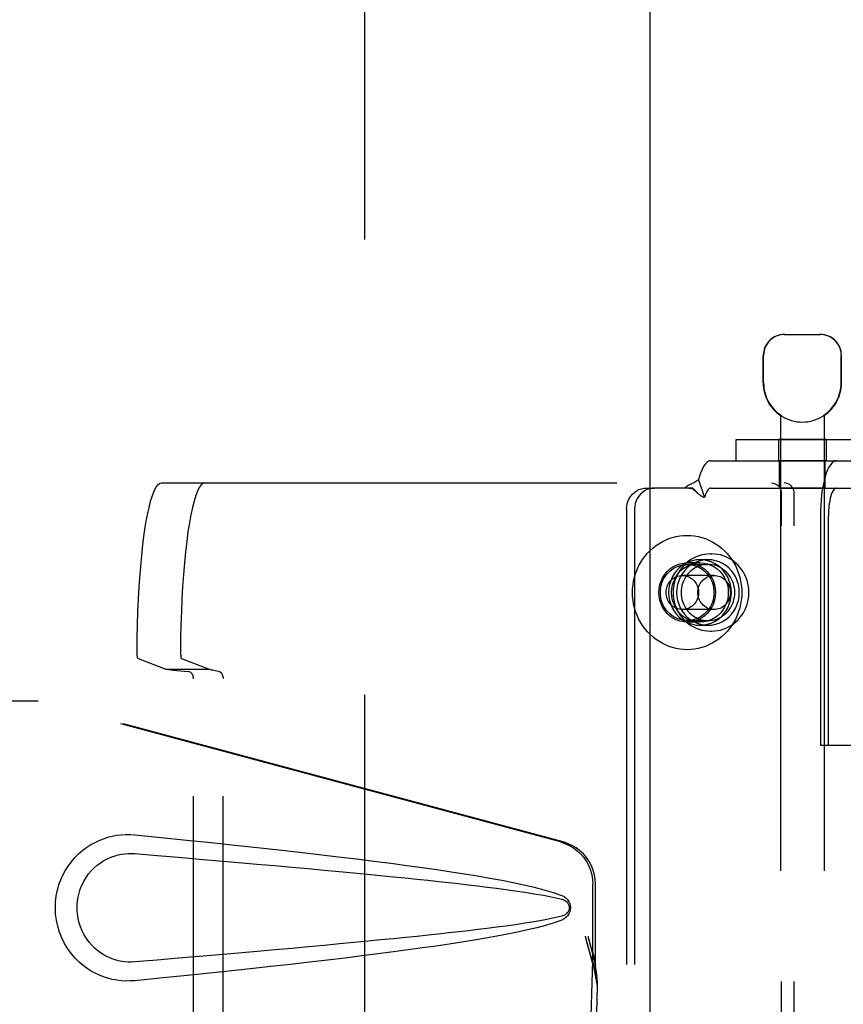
# Model space of a CAD drawing. Header units: inches. Extents: x 0 to 236, y 0 to 153.
# Tile 9 of 36: x 75.4 to 77.75, y 51.84 to 54.65. Entities that reach past the tile are written whole.
import ezdxf

# ---------------------------------------------------------------- set-up
doc = ezdxf.new("R2010")
doc.units = ezdxf.units.IN
doc.header["$LTSCALE"] = 12.986111
doc.header["$MEASUREMENT"] = 0
doc.linetypes.add('HIDDEN', pattern=[0.2, 0.1, -0.1])
doc.layers.get('0').update_dxf_attribs({"linetype": 'CONTINUOUS'})
doc.layers.add('02___PRT_ALL_AXES', color=7, linetype='CONTINUOUS')
doc.layers.add('DEFAULT_2', color=8, linetype='HIDDEN')

msp = doc.modelspace()

# ---------------------------------------------------------------- linework, layer by layer
at = {"color": 3, "linetype": 'Continuous'}
msp.add_line((77.1993, 92.0996), (77.1993, 11.8076), dxfattribs=at)
at = {"layer": '02___PRT_ALL_AXES', "color": 8, "linetype": 'HIDDEN'}
for p, q in [((77.5231, 53.6151), (77.5231, 53.6936)), ((77.7461, 53.6151), (77.7461, 53.6936)), ((77.5721, 53.5228), (77.5721, 50.0536)), ((77.5739, 53.5228), (77.5721, 53.5228)), ((77.5739, 53.5228), (77.5739, 53.5216)), ((77.6953, 53.5228), (77.6953, 53.5216)), ((77.6971, 53.5228), (77.6953, 53.5228)), ((77.6971, 53.5228), (77.6971, 50.0536)), ((77.5666, 53.4536), (77.5666, 53.3936)), ((77.7026, 53.4536), (77.5666, 53.4536)), ((77.7026, 53.4536), (77.7026, 53.3936)), ((77.7026, 53.3936), (77.5666, 53.3936)), ((77.5696, 53.3156), (77.5696, 53.3936)), ((77.6996, 53.3156), (77.6996, 53.3936)), ((77.6996, 53.3156), (77.5696, 53.3156)), ((77.3723, 53.1276), (77.3761, 53.1276)), ((77.3427, 53.1021), (77.3061, 53.1021)), ((77.3655, 53.1111), (77.3427, 53.1111)), ((77.3427, 52.9331), (77.3061, 52.9331)), ((77.3655, 52.9241), (77.3427, 52.9241)), ((77.3723, 52.9076), (77.3761, 52.9076))]:
    msp.add_line(p, q, dxfattribs=at)
for points in [[(77.3061, 52.9331), (77.2955, 52.9339), (77.2852, 52.936), (77.2752, 52.9396), (77.2657, 52.9445), (77.2569, 52.9506), (77.249, 52.9579), (77.242, 52.9662), (77.2361, 52.9754), (77.2315, 52.9853), (77.2281, 52.9958), (77.226, 53.0066), (77.2253, 53.0176), (77.226, 53.0287), (77.2281, 53.0395), (77.2315, 53.05), (77.2361, 53.0599), (77.242, 53.0691), (77.249, 53.0774), (77.2569, 53.0847), (77.2657, 53.0908), (77.2752, 53.0957), (77.2852, 53.0993), (77.2955, 53.1014), (77.3061, 53.1021)], [(77.3427, 53.1111), (77.3318, 53.1104), (77.3213, 53.1084), (77.311, 53.1051), (77.3011, 53.1004), (77.2919, 53.0946), (77.2834, 53.0876), (77.2758, 53.0796), (77.2691, 53.0708), (77.2635, 53.0611), (77.2591, 53.0508), (77.2559, 53.04), (77.2539, 53.0289), (77.2533, 53.0176), (77.2539, 53.0064), (77.2559, 52.9953), (77.2591, 52.9845), (77.2635, 52.9742), (77.2691, 52.9645), (77.2758, 52.9556), (77.2834, 52.9477), (77.2919, 52.9407), (77.3011, 52.9349), (77.311, 52.9302), (77.3213, 52.9269), (77.3318, 52.9248), (77.3427, 52.9241)], [(77.3427, 52.9331), (77.332, 52.9339), (77.3218, 52.936), (77.3118, 52.9396), (77.3023, 52.9445), (77.2935, 52.9506), (77.2855, 52.9579), (77.2786, 52.9662), (77.2727, 52.9754), (77.268, 52.9853), (77.2646, 52.9958), (77.2626, 53.0066), (77.2619, 53.0176), (77.2626, 53.0287), (77.2646, 53.0395), (77.268, 53.05), (77.2727, 53.0599), (77.2786, 53.0691), (77.2855, 53.0774), (77.2935, 53.0847), (77.3023, 53.0908), (77.3118, 53.0957), (77.3218, 53.0993), (77.332, 53.1014), (77.3427, 53.1021)], [(77.3655, 53.1111), (77.3546, 53.1104), (77.3441, 53.1084), (77.3338, 53.1051), (77.3239, 53.1004), (77.3147, 53.0946), (77.3062, 53.0876), (77.2986, 53.0796), (77.2919, 53.0708), (77.2863, 53.0611), (77.2819, 53.0508), (77.2787, 53.04), (77.2767, 53.0289), (77.2761, 53.0176), (77.2767, 53.0064), (77.2787, 52.9953), (77.2819, 52.9845), (77.2863, 52.9742), (77.2919, 52.9645), (77.2986, 52.9556), (77.3062, 52.9477), (77.3147, 52.9407), (77.3239, 52.9349), (77.3338, 52.9302), (77.3441, 52.9269), (77.3546, 52.9248), (77.3655, 52.9241)], [(77.3655, 53.0976), (77.3592, 53.0974), (77.3529, 53.0966), (77.3467, 53.0952), (77.3406, 53.0933), (77.3347, 53.0909), (77.3291, 53.088), (77.3236, 53.0846), (77.3185, 53.0808), (77.3137, 53.0765), (77.3092, 53.0718), (77.3051, 53.0668), (77.3014, 53.0614), (77.2982, 53.0557), (77.2954, 53.0498), (77.2931, 53.0436), (77.2913, 53.0373), (77.29, 53.0308), (77.2892, 53.0243), (77.289, 53.0176)], [(77.3061, 53.1021), (77.3168, 53.1014), (77.327, 53.0993), (77.337, 53.0957), (77.3465, 53.0908), (77.3553, 53.0847), (77.3633, 53.0774), (77.3702, 53.0691), (77.3761, 53.0599), (77.3808, 53.05), (77.3842, 53.0395), (77.3862, 53.0287), (77.3869, 53.0176), (77.3862, 53.0066), (77.3842, 52.9958), (77.3808, 52.9853), (77.3761, 52.9754), (77.3702, 52.9662), (77.3633, 52.9579), (77.3553, 52.9506), (77.3465, 52.9445), (77.337, 52.9396), (77.327, 52.936), (77.3168, 52.9339), (77.3061, 52.9331)], [(77.3427, 52.9241), (77.3535, 52.9248), (77.3641, 52.9269), (77.3744, 52.9302), (77.3842, 52.9349), (77.3935, 52.9407), (77.402, 52.9477), (77.4096, 52.9556), (77.4163, 52.9645), (77.4218, 52.9742), (77.4263, 52.9845), (77.4295, 52.9953), (77.4314, 53.0064), (77.4321, 53.0176), (77.4314, 53.0289), (77.4295, 53.04), (77.4263, 53.0508), (77.4218, 53.0611), (77.4163, 53.0708), (77.4096, 53.0796), (77.402, 53.0876), (77.3935, 53.0946), (77.3842, 53.1004), (77.3744, 53.1051), (77.3641, 53.1084), (77.3535, 53.1104), (77.3427, 53.1111)], [(77.3427, 53.1021), (77.3533, 53.1014), (77.3636, 53.0993), (77.3736, 53.0957), (77.3831, 53.0908), (77.3919, 53.0847), (77.3998, 53.0774), (77.4068, 53.0691), (77.4127, 53.0599), (77.4173, 53.05), (77.4207, 53.0395), (77.4228, 53.0287), (77.4235, 53.0176), (77.4228, 53.0066), (77.4207, 52.9958), (77.4173, 52.9853), (77.4127, 52.9754), (77.4068, 52.9662), (77.3998, 52.9579), (77.3919, 52.9506), (77.3831, 52.9445), (77.3736, 52.9396), (77.3636, 52.936), (77.3533, 52.9339), (77.3427, 52.9331)], [(77.3655, 52.9241), (77.3763, 52.9248), (77.3869, 52.9269), (77.3972, 52.9302), (77.407, 52.9349), (77.4163, 52.9407), (77.4248, 52.9477), (77.4324, 52.9556), (77.4391, 52.9645), (77.4446, 52.9742), (77.4491, 52.9845), (77.4523, 52.9953), (77.4542, 53.0064), (77.4549, 53.0176), (77.4542, 53.0289), (77.4523, 53.04), (77.4491, 53.0508), (77.4446, 53.0611), (77.4391, 53.0708), (77.4324, 53.0796), (77.4248, 53.0876), (77.4163, 53.0946), (77.407, 53.1004), (77.3972, 53.1051), (77.3869, 53.1084), (77.3763, 53.1104), (77.3655, 53.1111)], [(77.442, 53.0176), (77.4417, 53.0243), (77.4409, 53.0308), (77.4396, 53.0373), (77.4378, 53.0436), (77.4355, 53.0498), (77.4328, 53.0557), (77.4295, 53.0614), (77.4259, 53.0668), (77.4218, 53.0718), (77.4173, 53.0765), (77.4125, 53.0808), (77.4073, 53.0846), (77.4019, 53.088), (77.3962, 53.0909), (77.3903, 53.0933), (77.3843, 53.0952), (77.3781, 53.0966), (77.3718, 53.0974), (77.3655, 53.0976)], [(77.289, 53.0176), (77.2892, 53.011), (77.29, 53.0045), (77.2913, 52.998), (77.2931, 52.9917), (77.2954, 52.9855), (77.2982, 52.9796), (77.3014, 52.9739), (77.3051, 52.9685), (77.3092, 52.9635), (77.3137, 52.9588), (77.3185, 52.9545), (77.3236, 52.9507), (77.3291, 52.9473), (77.3347, 52.9444), (77.3406, 52.942), (77.3467, 52.9401), (77.3529, 52.9387), (77.3592, 52.9379), (77.3655, 52.9376)], [(77.3655, 52.9376), (77.3718, 52.9379), (77.3781, 52.9387), (77.3843, 52.9401), (77.3903, 52.942), (77.3962, 52.9444), (77.4019, 52.9473), (77.4073, 52.9507), (77.4125, 52.9545), (77.4173, 52.9588), (77.4218, 52.9635), (77.4259, 52.9685), (77.4295, 52.9739), (77.4328, 52.9796), (77.4355, 52.9855), (77.4378, 52.9917), (77.4396, 52.998), (77.4409, 53.0045), (77.4417, 53.011), (77.442, 53.0176)]]:
    msp.add_lwpolyline(points, dxfattribs=at)
for radius, start, end in [(0.1115, 180, 235.907), (0.1105, 180, 236.6915), (0.1105, 303.3085, 360), (0.1115, 304.093, 360), (0.1115, 237.033, 302.967)]:
    msp.add_arc((77.6346, 53.6151), radius, start, end, dxfattribs=at)
at = {"layer": 'DEFAULT_2', "color": 8, "linetype": 'HIDDEN'}
for p, q in [((76.3868, 12.4686), (76.3868, 91.4386)), ((77.5831, 53.7536), (77.6861, 53.7536)), ((77.5241, 53.6151), (77.5241, 53.6936)), ((77.7451, 53.6151), (77.7451, 53.6936)), ((77.4458, 53.3936), (77.4458, 53.4536)), ((77.4458, 53.4536), (77.8558, 53.4536)), ((77.3736, 53.3936), (77.4458, 53.3936)), ((77.4458, 53.3936), (77.8558, 53.3936)), ((75.8068, 53.3301), (77.5827, 53.3301)), ((77.3387, 53.3394), (77.3559, 53.2882)), ((77.1906, 53.3156), (77.2134, 53.3156)), ((77.3218, 53.3156), (77.2134, 53.3156)), ((77.3323, 53.3047), (77.3257, 53.3117)), ((77.3329, 53.3041), (77.3323, 53.3047)), ((77.3736, 53.3156), (77.8376, 53.3156)), ((77.5748, 50.6101), (77.5748, 53.3001)), ((77.6114, 50.6101), (77.6114, 53.3001)), ((77.1332, 53.2556), (77.1332, 50.6556)), ((77.156, 53.2556), (77.156, 50.6556)), ((77.686, 53.2356), (77.686, 52.5811)), ((77.7088, 52.5811), (77.7088, 53.2356)), ((77.3061, 53.0976), (77.3655, 53.0976)), ((77.383, 53.0661), (77.2924, 53.0661)), ((77.383, 52.9691), (77.2924, 52.9691)), ((77.3061, 52.9376), (77.3655, 52.9376)), ((75.7399, 52.8291), (75.8194, 52.7992)), ((75.8636, 52.8291), (75.9432, 52.7992)), ((75.8194, 52.7992), (75.9432, 52.7992)), ((75.8983, 51.1386), (75.8983, 52.7717)), ((75.9826, 51.1378), (75.9826, 52.7725)), ((75.1338, 52.7086), (75.4548, 52.7086)), ((76.9445, 52.3063), (75.4471, 52.7086)), ((76.9522, 52.3063), (75.4548, 52.7086)), ((77.7088, 52.5811), (77.686, 52.5811)), ((77.8761, 52.5811), (77.7088, 52.5811)), ((77.0369, 51.9558), (77.0369, 52.1856)), ((77.0446, 51.9558), (77.0446, 52.1856)), ((77.0151, 52.0374), (77.0369, 51.9558)), ((77.0228, 52.0374), (77.0446, 51.9558)), ((77.0385, 51.9833), (77.0472, 51.9271)), ((77.0362, 51.9672), (77.0171, 51.3521)), ((77.0362, 51.9672), (77.0498, 51.8962)), ((77.0446, 51.9558), (77.0369, 51.9558)), ((77.0472, 51.9271), (77.0481, 51.9163)), ((77.0498, 51.8962), (77.0306, 51.2811)), ((77.0481, 51.9163), (77.049, 51.906)), ((77.049, 51.906), (77.0498, 51.8962))]:
    msp.add_line(p, q, dxfattribs=at)
for points in [[(77.5853, 53.7536), (77.5791, 53.7534), (77.5729, 53.7524), (77.5665, 53.7508), (77.5602, 53.7485), (77.5541, 53.7454), (77.5484, 53.7417), (77.5432, 53.7373), (77.5384, 53.7324), (77.5342, 53.7268), (77.5306, 53.7207), (77.5278, 53.7142), (77.5257, 53.7074), (77.5245, 53.7006), (77.5241, 53.6936)], [(77.726, 53.7373), (77.7208, 53.7417), (77.715, 53.7454), (77.709, 53.7485), (77.7027, 53.7508), (77.6963, 53.7524), (77.69, 53.7534), (77.6839, 53.7536)], [(77.726, 53.7373), (77.7308, 53.7324), (77.735, 53.7268), (77.7386, 53.7207), (77.7414, 53.7142), (77.7435, 53.7074), (77.7447, 53.7006), (77.7451, 53.6936)], [(77.3736, 53.3936), (77.3696, 53.3931), (77.3657, 53.3913), (77.3619, 53.3885), (77.3581, 53.3845), (77.3544, 53.3794), (77.3509, 53.3733), (77.3476, 53.3662), (77.3444, 53.3582), (77.3415, 53.3492), (77.3387, 53.3394)], [(77.7322, 53.3936), (77.7276, 53.3929), (77.7232, 53.3906), (77.7188, 53.3868), (77.7145, 53.3816), (77.7104, 53.375), (77.7065, 53.367), (77.7029, 53.3578), (77.6995, 53.3474), (77.6965, 53.3359), (77.6938, 53.3234), (77.6914, 53.3101), (77.6895, 53.2961), (77.688, 53.2815), (77.6869, 53.2665), (77.6862, 53.2512), (77.686, 53.2356)], [(75.7372, 52.8499), (75.7376, 52.8881), (75.7384, 52.9257), (75.7397, 52.963), (75.7413, 52.9995), (75.7433, 53.035), (75.7456, 53.0693), (75.7484, 53.1022), (75.7514, 53.1335), (75.7548, 53.163), (75.7585, 53.1906), (75.7625, 53.216), (75.7667, 53.2392), (75.7712, 53.26), (75.7759, 53.2783), (75.7808, 53.2939), (75.7858, 53.3069), (75.7909, 53.317), (75.7961, 53.3243), (75.8014, 53.3287), (75.8068, 53.3301)], [(75.9305, 53.3301), (75.9252, 53.3287), (75.9199, 53.3243), (75.9147, 53.317), (75.9096, 53.3069), (75.9045, 53.2939), (75.8997, 53.2783), (75.895, 53.26), (75.8905, 53.2392), (75.8863, 53.216), (75.8823, 53.1906), (75.8786, 53.163), (75.8752, 53.1335), (75.8721, 53.1022), (75.8694, 53.0693), (75.8671, 53.035), (75.8651, 52.9995), (75.8635, 52.963), (75.8622, 52.9257), (75.8614, 52.8881), (75.861, 52.8499)], [(77.3387, 53.3394), (77.3358, 53.337), (77.3328, 53.3348), (77.3297, 53.3329), (77.3267, 53.3312), (77.3236, 53.3297), (77.3207, 53.3283), (77.3178, 53.3269), (77.315, 53.3256), (77.312, 53.3241), (77.3091, 53.3226), (77.3063, 53.3209), (77.3035, 53.3191), (77.3011, 53.3174), (77.299, 53.3156)], [(77.5462, 53.3301), (77.5507, 53.3298), (77.555, 53.3287), (77.5592, 53.3269), (77.563, 53.3244), (77.5664, 53.3214), (77.5694, 53.3178), (77.5717, 53.3138), (77.5734, 53.3094), (77.5745, 53.3049), (77.5748, 53.3001)], [(77.6114, 53.3001), (77.611, 53.3049), (77.61, 53.3094), (77.6083, 53.3138), (77.6059, 53.3178), (77.603, 53.3214), (77.5996, 53.3244), (77.5957, 53.3269), (77.5916, 53.3287), (77.5872, 53.3298), (77.5827, 53.3301)], [(77.1332, 53.2556), (77.1337, 53.2635), (77.1352, 53.2712), (77.1376, 53.2786), (77.1409, 53.2856), (77.1451, 53.2922), (77.15, 53.2981), (77.1557, 53.3032), (77.1619, 53.3076), (77.1687, 53.3111), (77.1758, 53.3136), (77.1831, 53.3151), (77.1906, 53.3156)], [(77.2134, 53.3156), (77.2059, 53.3151), (77.1986, 53.3136), (77.1915, 53.3111), (77.1847, 53.3076), (77.1785, 53.3032), (77.1729, 53.2981), (77.1679, 53.2922), (77.1637, 53.2856), (77.1604, 53.2786), (77.158, 53.2712), (77.1566, 53.2635), (77.156, 53.2556)], [(77.311, 53.3156), (77.3127, 53.3156), (77.3155, 53.3151), (77.3182, 53.3144), (77.3207, 53.3133), (77.3231, 53.312), (77.3255, 53.3105), (77.3279, 53.3087), (77.3303, 53.3066), (77.3329, 53.3041)], [(77.3257, 53.3117), (77.3237, 53.3137), (77.3218, 53.3156)], [(77.3559, 53.2882), (77.3538, 53.2888), (77.3517, 53.2895), (77.3496, 53.2905), (77.3475, 53.2917), (77.3452, 53.2931), (77.343, 53.2948), (77.3409, 53.2965), (77.3388, 53.2983), (77.3367, 53.3003), (77.3345, 53.3024), (77.3329, 53.3041)], [(77.3736, 53.3156), (77.3716, 53.3154), (77.3696, 53.3145), (77.3676, 53.313), (77.3657, 53.311), (77.3639, 53.3085), (77.3621, 53.3054), (77.3604, 53.3018), (77.3588, 53.2977), (77.3573, 53.2932), (77.3559, 53.2882)], [(77.7322, 53.3156), (77.7299, 53.3153), (77.7276, 53.3141), (77.7254, 53.3122), (77.7232, 53.3096), (77.7212, 53.3062), (77.7192, 53.3022), (77.7173, 53.2975), (77.7156, 53.2922), (77.7141, 53.2864), (77.7127, 53.2801), (77.7116, 53.2734), (77.7106, 53.2663), (77.7098, 53.2589), (77.7092, 53.2513), (77.7089, 53.2435), (77.7088, 53.2356)], [(77.1502, 53.0176), (77.1506, 53.0288), (77.1517, 53.0398), (77.1535, 53.0508), (77.156, 53.0616), (77.1592, 53.0722), (77.1632, 53.0826), (77.1677, 53.0926), (77.1729, 53.1023), (77.1788, 53.1116), (77.1852, 53.1205), (77.1922, 53.1289), (77.1997, 53.1368), (77.2078, 53.1441), (77.2162, 53.1508), (77.2251, 53.1569), (77.2344, 53.1624), (77.244, 53.1672), (77.2539, 53.1712), (77.2641, 53.1746), (77.2744, 53.1772), (77.2849, 53.1791), (77.2955, 53.1803), (77.3061, 53.1806), (77.3168, 53.1803), (77.3274, 53.1791), (77.3378, 53.1772), (77.3482, 53.1746), (77.3583, 53.1712), (77.3682, 53.1672), (77.3778, 53.1624), (77.3871, 53.1569), (77.396, 53.1508), (77.4045, 53.1441), (77.4125, 53.1368), (77.42, 53.1289), (77.427, 53.1205), (77.4335, 53.1116), (77.4393, 53.1023), (77.4445, 53.0926), (77.4491, 53.0826), (77.453, 53.0722), (77.4562, 53.0616), (77.4587, 53.0508), (77.4606, 53.0398), (77.4616, 53.0288), (77.462, 53.0176)], [(77.3723, 53.1276), (77.3641, 53.1273), (77.3558, 53.1263), (77.3477, 53.1246), (77.3397, 53.1223), (77.3319, 53.1193), (77.3243, 53.1158), (77.317, 53.1116), (77.3101, 53.1068), (77.3035, 53.1015), (77.2974, 53.0956), (77.2917, 53.0893), (77.2865, 53.0825), (77.2819, 53.0753), (77.2778, 53.0677), (77.2743, 53.0599), (77.2714, 53.0518), (77.2691, 53.0434), (77.2674, 53.0349), (77.2665, 53.0263), (77.2661, 53.0176)], [(77.4824, 53.0176), (77.482, 53.0263), (77.4811, 53.0349), (77.4794, 53.0434), (77.4771, 53.0518), (77.4742, 53.0599), (77.4707, 53.0678), (77.4666, 53.0753), (77.462, 53.0825), (77.4568, 53.0893), (77.4511, 53.0956), (77.445, 53.1014), (77.4384, 53.1068), (77.4315, 53.1115), (77.4242, 53.1157), (77.4167, 53.1193), (77.4089, 53.1223), (77.4009, 53.1246), (77.3927, 53.1263), (77.3844, 53.1273), (77.3761, 53.1276)], [(77.2296, 53.0176), (77.2299, 53.0246), (77.2308, 53.0315), (77.2322, 53.0384), (77.2342, 53.045), (77.2368, 53.0515), (77.2399, 53.0576), (77.2435, 53.0635), (77.2475, 53.0691), (77.252, 53.0742), (77.257, 53.0789), (77.2622, 53.0832), (77.2679, 53.0869), (77.2738, 53.0901), (77.28, 53.0928), (77.2863, 53.0949), (77.2928, 53.0964), (77.2995, 53.0973), (77.3061, 53.0976)], [(77.3061, 53.0976), (77.3128, 53.0973), (77.3194, 53.0964), (77.3259, 53.0949), (77.3323, 53.0928), (77.3385, 53.0901), (77.3444, 53.0869), (77.35, 53.0832), (77.3553, 53.0789), (77.3602, 53.0742), (77.3647, 53.0691), (77.3688, 53.0635), (77.3724, 53.0576), (77.3755, 53.0515), (77.378, 53.045), (77.38, 53.0384), (77.3815, 53.0315), (77.3823, 53.0246), (77.3826, 53.0176)], [(77.246, 53.0176), (77.2462, 53.0221), (77.2468, 53.0266), (77.2478, 53.0309), (77.2491, 53.0352), (77.2509, 53.0393), (77.253, 53.0432), (77.2554, 53.0469), (77.2581, 53.0503), (77.2611, 53.0535), (77.2644, 53.0564), (77.268, 53.0589), (77.2717, 53.0611), (77.2756, 53.0629), (77.2797, 53.0643), (77.2839, 53.0653), (77.2881, 53.0659), (77.2924, 53.0661)], [(77.2924, 53.0661), (77.2967, 53.0659), (77.3009, 53.0653), (77.3051, 53.0643), (77.3091, 53.0629), (77.3131, 53.0611), (77.3168, 53.0589), (77.3203, 53.0564), (77.3236, 53.0535), (77.3267, 53.0503), (77.3294, 53.0469), (77.3318, 53.0432), (77.3339, 53.0393), (77.3356, 53.0352), (77.337, 53.0309), (77.338, 53.0266), (77.3386, 53.0221), (77.3388, 53.0176)], [(77.3366, 53.0176), (77.3368, 53.0221), (77.3374, 53.0266), (77.3384, 53.0309), (77.3398, 53.0352), (77.3415, 53.0393), (77.3436, 53.0432), (77.346, 53.0469), (77.3487, 53.0503), (77.3518, 53.0535), (77.3551, 53.0564), (77.3586, 53.0589), (77.3623, 53.0611), (77.3663, 53.0629), (77.3703, 53.0643), (77.3745, 53.0653), (77.3787, 53.0659), (77.383, 53.0661)], [(77.383, 53.0661), (77.3873, 53.0659), (77.3915, 53.0653), (77.3957, 53.0643), (77.3998, 53.0629), (77.4037, 53.0611), (77.4074, 53.0589), (77.411, 53.0564), (77.4143, 53.0535), (77.4173, 53.0503), (77.42, 53.0469), (77.4225, 53.0432), (77.4245, 53.0393), (77.4263, 53.0352), (77.4276, 53.0309), (77.4286, 53.0266), (77.4292, 53.0221), (77.4294, 53.0176)], [(77.462, 53.0176), (77.4616, 53.0065), (77.4606, 52.9955), (77.4587, 52.9845), (77.4562, 52.9737), (77.453, 52.9631), (77.4491, 52.9527), (77.4445, 52.9427), (77.4393, 52.933), (77.4335, 52.9236), (77.427, 52.9148), (77.42, 52.9064), (77.4125, 52.8985), (77.4045, 52.8912), (77.396, 52.8845), (77.3871, 52.8784), (77.3778, 52.8729), (77.3682, 52.8681), (77.3583, 52.8641), (77.3482, 52.8607), (77.3378, 52.8581), (77.3274, 52.8562), (77.3168, 52.855), (77.3061, 52.8546), (77.2955, 52.855), (77.2849, 52.8562), (77.2744, 52.8581), (77.2641, 52.8607), (77.2539, 52.8641), (77.244, 52.8681), (77.2344, 52.8729), (77.2251, 52.8784), (77.2162, 52.8845), (77.2078, 52.8912), (77.1997, 52.8985), (77.1922, 52.9064), (77.1852, 52.9148), (77.1788, 52.9236), (77.1729, 52.933), (77.1677, 52.9427), (77.1632, 52.9527), (77.1592, 52.9631), (77.156, 52.9737), (77.1535, 52.9845), (77.1517, 52.9955), (77.1506, 53.0065), (77.1502, 53.0176)], [(77.3061, 52.9376), (77.2995, 52.938), (77.2928, 52.9389), (77.2863, 52.9404), (77.28, 52.9425), (77.2738, 52.9451), (77.2679, 52.9484), (77.2622, 52.9521), (77.257, 52.9564), (77.252, 52.9611), (77.2475, 52.9662), (77.2435, 52.9718), (77.2399, 52.9776), (77.2368, 52.9838), (77.2342, 52.9903), (77.2322, 52.9969), (77.2308, 53.0038), (77.2299, 53.0106), (77.2296, 53.0176)], [(77.2924, 52.9691), (77.2881, 52.9694), (77.2839, 52.97), (77.2797, 52.971), (77.2756, 52.9724), (77.2717, 52.9742), (77.268, 52.9764), (77.2644, 52.9789), (77.2611, 52.9818), (77.2581, 52.985), (77.2554, 52.9884), (77.253, 52.9921), (77.2509, 52.996), (77.2491, 53.0001), (77.2478, 53.0044), (77.2468, 53.0087), (77.2462, 53.0132), (77.246, 53.0176)], [(77.2661, 53.0176), (77.2665, 53.009), (77.2674, 53.0004), (77.2691, 52.9919), (77.2714, 52.9835), (77.2743, 52.9754), (77.2778, 52.9675), (77.2819, 52.96), (77.2865, 52.9528), (77.2917, 52.946), (77.2974, 52.9397), (77.3035, 52.9338), (77.3101, 52.9285), (77.317, 52.9237), (77.3243, 52.9195), (77.3318, 52.916), (77.3396, 52.913), (77.3476, 52.9107), (77.3558, 52.909), (77.364, 52.908), (77.3723, 52.9076)], [(77.3388, 53.0176), (77.3386, 53.0132), (77.338, 53.0087), (77.337, 53.0044), (77.3356, 53.0001), (77.3339, 52.996), (77.3318, 52.9921), (77.3294, 52.9884), (77.3267, 52.985), (77.3236, 52.9818), (77.3203, 52.9789), (77.3168, 52.9764), (77.3131, 52.9742), (77.3091, 52.9724), (77.3051, 52.971), (77.3009, 52.97), (77.2967, 52.9694), (77.2924, 52.9691)], [(77.3826, 53.0176), (77.3823, 53.0106), (77.3815, 53.0038), (77.38, 52.9969), (77.378, 52.9903), (77.3755, 52.9838), (77.3724, 52.9776), (77.3688, 52.9718), (77.3647, 52.9662), (77.3602, 52.9611), (77.3553, 52.9564), (77.35, 52.9521), (77.3444, 52.9484), (77.3385, 52.9451), (77.3323, 52.9425), (77.3259, 52.9404), (77.3194, 52.9389), (77.3128, 52.938), (77.3061, 52.9376)], [(77.383, 52.9691), (77.3787, 52.9694), (77.3745, 52.97), (77.3703, 52.971), (77.3663, 52.9724), (77.3623, 52.9742), (77.3586, 52.9764), (77.3551, 52.9789), (77.3518, 52.9818), (77.3487, 52.985), (77.346, 52.9884), (77.3436, 52.9921), (77.3415, 52.996), (77.3398, 53.0001), (77.3384, 53.0044), (77.3374, 53.0087), (77.3368, 53.0132), (77.3366, 53.0176)], [(77.3761, 52.9076), (77.3844, 52.908), (77.3927, 52.909), (77.4008, 52.9107), (77.4088, 52.913), (77.4166, 52.9159), (77.4242, 52.9195), (77.4315, 52.9237), (77.4384, 52.9285), (77.445, 52.9338), (77.4511, 52.9397), (77.4568, 52.946), (77.462, 52.9528), (77.4666, 52.96), (77.4707, 52.9676), (77.4742, 52.9754), (77.4771, 52.9835), (77.4794, 52.9919), (77.4811, 53.0004), (77.482, 53.009), (77.4824, 53.0176)], [(77.4294, 53.0176), (77.4292, 53.0132), (77.4286, 53.0087), (77.4276, 53.0044), (77.4263, 53.0001), (77.4245, 52.996), (77.4225, 52.9921), (77.42, 52.9884), (77.4173, 52.985), (77.4143, 52.9818), (77.411, 52.9789), (77.4074, 52.9764), (77.4037, 52.9742), (77.3998, 52.9724), (77.3957, 52.971), (77.3915, 52.97), (77.3873, 52.9694), (77.383, 52.9691)], [(75.7399, 52.8291), (75.7394, 52.8296), (75.739, 52.8304), (75.7386, 52.8318), (75.7383, 52.8335), (75.7379, 52.8356), (75.7377, 52.8381), (75.7375, 52.8408), (75.7373, 52.8437), (75.7372, 52.8467), (75.7372, 52.8499)], [(75.861, 52.8499), (75.861, 52.8467), (75.8611, 52.8437), (75.8613, 52.8408), (75.8615, 52.8381), (75.8617, 52.8356), (75.862, 52.8335), (75.8624, 52.8318), (75.8628, 52.8304), (75.8632, 52.8296), (75.8636, 52.8291)], [(75.8846, 52.7916), (75.8721, 52.7925), (75.8606, 52.7934), (75.8504, 52.7943), (75.8415, 52.7952), (75.8339, 52.7962), (75.8276, 52.7972), (75.8228, 52.7982), (75.8194, 52.7992)], [(75.8983, 52.7717), (75.8981, 52.7747), (75.8976, 52.7776), (75.8968, 52.7805), (75.8956, 52.7831), (75.8942, 52.7855), (75.8926, 52.7876), (75.8907, 52.7892), (75.8888, 52.7905), (75.8867, 52.7913), (75.8846, 52.7916)], [(75.9701, 52.7924), (75.9649, 52.7932), (75.9602, 52.794), (75.9561, 52.7948), (75.9524, 52.7957), (75.9493, 52.7965), (75.9467, 52.7974), (75.9446, 52.7983), (75.9432, 52.7992)], [(75.9701, 52.7924), (75.9719, 52.7919), (75.9738, 52.791), (75.9756, 52.7897), (75.9772, 52.7881), (75.9788, 52.786), (75.9801, 52.7837), (75.9812, 52.7811), (75.982, 52.7783), (75.9825, 52.7754), (75.9826, 52.7725)], [(75.7307, 51.9106), (75.7179, 51.9098), (75.705, 51.9097), (75.692, 51.9105), (75.6792, 51.9121), (75.6664, 51.9145), (75.6539, 51.9177), (75.6417, 51.9216), (75.6297, 51.9263), (75.618, 51.9317), (75.6065, 51.938), (75.5951, 51.9453), (75.5837, 51.9537), (75.5723, 51.9633), (75.5611, 51.9743), (75.5501, 51.9871), (75.5398, 52.0011), (75.5305, 52.0164), (75.5225, 52.0324), (75.5159, 52.0491), (75.5108, 52.0661), (75.5071, 52.0832), (75.5049, 52.1005), (75.5042, 52.1178), (75.5048, 52.1351), (75.5068, 52.1524), (75.5103, 52.1695), (75.5153, 52.1865), (75.5217, 52.2032), (75.5296, 52.2193), (75.5388, 52.2347), (75.549, 52.2489), (75.56, 52.2618), (75.5712, 52.273), (75.5826, 52.2828), (75.5941, 52.2913), (75.6056, 52.2987), (75.6172, 52.3051), (75.6289, 52.3107), (75.641, 52.3155), (75.6533, 52.3195), (75.6659, 52.3227), (75.6788, 52.3252), (75.6917, 52.3268)], [(75.6917, 52.3268), (75.7048, 52.3276), (75.7177, 52.3275), (75.7307, 52.3266)], [(75.7307, 52.3266), (75.8063, 52.3191), (75.879, 52.3117), (75.9487, 52.3045), (76.0155, 52.2975), (76.0797, 52.2906), (76.1412, 52.2838), (76.2002, 52.2772), (76.2567, 52.2707), (76.3109, 52.2643), (76.3629, 52.258), (76.4128, 52.2517), (76.4606, 52.2456), (76.5064, 52.2395), (76.5503, 52.2335), (76.5923, 52.2274), (76.6326, 52.2214), (76.6712, 52.2154), (76.7082, 52.2094), (76.7435, 52.2033), (76.7773, 52.1971), (76.8096, 52.1908), (76.8404, 52.1843), (76.8698, 52.1775), (76.8977, 52.1702), (76.9241, 52.1622), (76.949, 52.1536)], [(76.9445, 52.3063), (76.9575, 52.302), (76.9698, 52.2965), (76.9815, 52.2895), (76.9924, 52.2813), (77.0023, 52.272), (77.0112, 52.2617), (77.0188, 52.2504), (77.0253, 52.2384), (77.0303, 52.2258), (77.034, 52.2126), (77.0362, 52.1993), (77.0369, 52.1856)], [(77.0446, 52.1856), (77.0439, 52.1993), (77.0417, 52.2126), (77.038, 52.2258), (77.0329, 52.2384), (77.0265, 52.2504), (77.0189, 52.2617), (77.01, 52.272), (77.0001, 52.2813), (76.9892, 52.2895), (76.9775, 52.2965), (76.9652, 52.302), (76.9522, 52.3063)], [(75.7308, 51.9641), (75.7214, 51.9636), (75.712, 51.9637), (75.7026, 51.9644), (75.6933, 51.9657), (75.684, 51.9676), (75.6749, 51.97), (75.666, 51.973), (75.6574, 51.9765), (75.649, 51.9805), (75.6407, 51.9852), (75.6325, 51.9905), (75.6243, 51.9966), (75.6161, 52.0036), (75.6081, 52.0116), (75.6002, 52.0208), (75.5928, 52.0309), (75.5862, 52.0417), (75.5805, 52.0529), (75.5759, 52.0641), (75.5723, 52.0753), (75.5696, 52.0862), (75.5678, 52.097), (75.5667, 52.1075), (75.5664, 52.1179), (75.5666, 52.1282), (75.5676, 52.1387), (75.5693, 52.1493), (75.5718, 52.1602), (75.5753, 52.1714), (75.5797, 52.1826), (75.5852, 52.1939), (75.5917, 52.2048), (75.599, 52.2151), (75.6069, 52.2245), (75.6149, 52.2326), (75.6232, 52.2398), (75.6314, 52.2461), (75.6398, 52.2516), (75.6482, 52.2564), (75.6567, 52.2605), (75.6655, 52.2641), (75.6744, 52.2671), (75.6836, 52.2696), (75.6929, 52.2715), (75.7023, 52.2728), (75.7118, 52.2735), (75.7213, 52.2736), (75.7308, 52.2732)], [(75.7308, 52.2732), (75.7941, 52.2678), (75.8553, 52.2627), (75.9144, 52.2576), (75.9713, 52.2527), (76.0261, 52.248), (76.0789, 52.2433), (76.1297, 52.2388), (76.1785, 52.2345), (76.2253, 52.2302), (76.2703, 52.2261), (76.3134, 52.2221), (76.3547, 52.2182), (76.3942, 52.2144), (76.4319, 52.2107), (76.4679, 52.2071), (76.5022, 52.2037), (76.535, 52.2003), (76.5663, 52.197), (76.5964, 52.1938), (76.6255, 52.1906), (76.6538, 52.1874), (76.6814, 52.1842), (76.7085, 52.181), (76.7354, 52.1777), (76.7623, 52.1743), (76.7891, 52.1707), (76.8159, 52.167), (76.8427, 52.163), (76.8695, 52.1588), (76.8962, 52.1541), (76.9227, 52.1487), (76.9491, 52.1428)], [(76.949, 52.1536), (76.955, 52.1505), (76.9603, 52.1467), (76.9648, 52.142), (76.9685, 52.1367), (76.9711, 52.1311), (76.9727, 52.1251), (76.9733, 52.1189), (76.9728, 52.1126), (76.9712, 52.1066), (76.9687, 52.1009), (76.965, 52.0955), (76.9604, 52.0908), (76.9551, 52.0868), (76.949, 52.0837)], [(76.9491, 52.1428), (76.9542, 52.141), (76.9587, 52.1385), (76.9625, 52.1353), (76.9656, 52.1315), (76.9678, 52.1275), (76.9691, 52.1231), (76.9695, 52.1184), (76.9691, 52.1138), (76.9676, 52.1095), (76.9654, 52.1055), (76.9623, 52.1018), (76.9585, 52.0987), (76.9541, 52.0963), (76.9491, 52.0945)], [(76.9491, 52.0945), (76.9228, 52.0886), (76.8963, 52.0832), (76.8697, 52.0786), (76.8429, 52.0743), (76.8162, 52.0704), (76.7894, 52.0666), (76.7626, 52.0631), (76.7359, 52.0597), (76.7091, 52.0564), (76.682, 52.0531), (76.6544, 52.05), (76.6262, 52.0468), (76.5972, 52.0436), (76.5671, 52.0404), (76.5358, 52.0371), (76.5031, 52.0337), (76.4687, 52.0303), (76.4327, 52.0267), (76.395, 52.023), (76.3555, 52.0192), (76.3142, 52.0153), (76.2711, 52.0113), (76.2261, 52.0072), (76.1792, 52.0029), (76.1303, 51.9985), (76.0795, 51.994), (76.0266, 51.9894), (75.9717, 51.9846), (75.9147, 51.9797), (75.8556, 51.9747), (75.7942, 51.9695), (75.7308, 51.9641)], [(76.949, 52.0837), (76.9263, 52.0757), (76.9024, 52.0683), (76.8771, 52.0616), (76.8505, 52.0553), (76.8226, 52.0492), (76.7935, 52.0433), (76.7631, 52.0375), (76.7314, 52.0319), (76.6983, 52.0262), (76.6637, 52.0207), (76.6277, 52.0151), (76.5902, 52.0095), (76.5511, 52.004), (76.5104, 51.9983), (76.4681, 51.9927), (76.4239, 51.987), (76.378, 51.9812), (76.3302, 51.9753), (76.2804, 51.9694), (76.2286, 51.9634), (76.1747, 51.9572), (76.1185, 51.951), (76.0601, 51.9446), (75.9993, 51.9381), (75.9361, 51.9315), (75.8703, 51.9247), (75.8018, 51.9177), (75.7307, 51.9106)], [(77.0151, 52.0374), (77.0204, 52.0178), (77.0258, 51.9986), (77.0312, 51.9797), (77.0366, 51.9614), (77.0419, 51.9439), (77.0472, 51.9271)], [(77.0228, 52.0374), (77.0254, 52.0278), (77.028, 52.0184), (77.0307, 52.0091), (77.0333, 52.0002), (77.0359, 51.9916), (77.0385, 51.9833)], [(77.0385, 51.9833), (77.0382, 51.9805), (77.0378, 51.9777), (77.0374, 51.975), (77.037, 51.9724), (77.0366, 51.9698), (77.0362, 51.9672)]]:
    msp.add_lwpolyline(points, dxfattribs=at)
for centre, start, end in [((77.5831, 53.6936), 90, 180), ((77.6861, 53.6936), 0, 90)]:
    msp.add_arc(centre, 0.06, start, end, dxfattribs=at)

doc.saveas('drawing.dxf')
